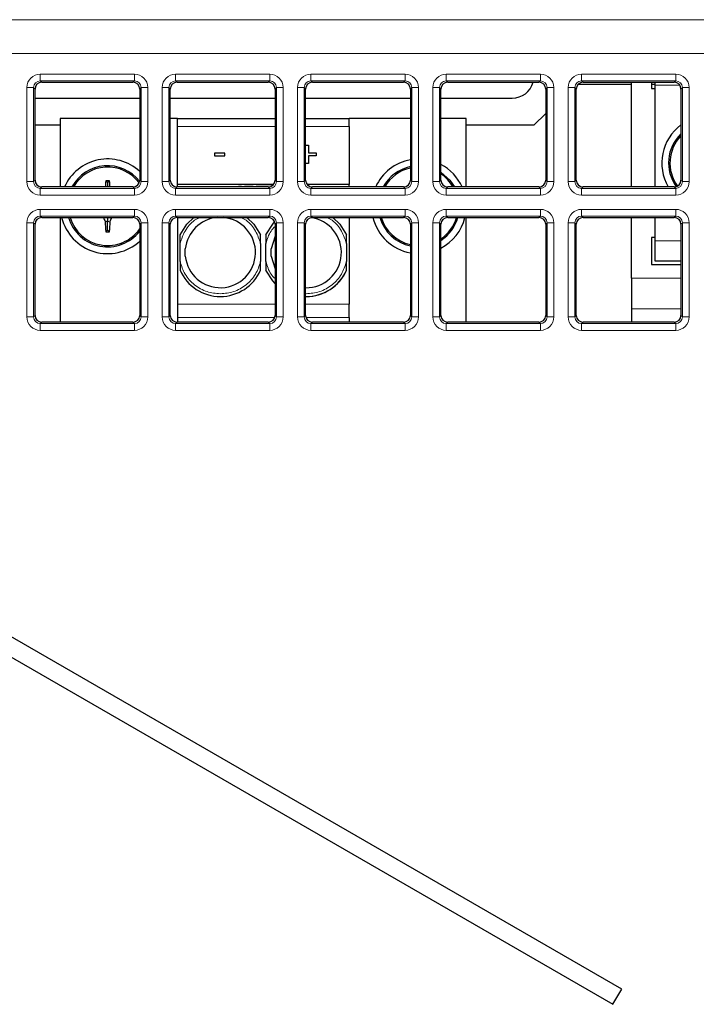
# Paper-space layout 'Blatt3' of a CAD drawing. Header units: millimetres. Extents: x 5 to 418, y 2 to 292.
# Tile 33 of 50: x 95 to 107, y 197 to 215. Entities that reach past the tile are written whole.
import ezdxf

# ---------------------------------------------------------------- set-up
doc = ezdxf.new("R2010")
doc.units = ezdxf.units.MM

psp = doc.layouts.new('Blatt3')

# ---------------------------------------------------------------- linework, layer by layer
at = {"color": 7, "linetype": 'Continuous', "lineweight": 18}
for p, q in [((56.821, 214.964), (117.2997, 214.964)), ((117.2997, 214.339), (56.821, 214.339)), ((95.1978, 213.9587), (96.9357, 213.9587)), ((95.1978, 213.8339), (95.1978, 213.9587)), ((96.9357, 213.8339), (96.9357, 213.9587)), ((97.6978, 213.9587), (99.4357, 213.9587)), ((97.6978, 213.8339), (97.6978, 213.9587)), ((99.4357, 213.8339), (99.4357, 213.9587)), ((100.1978, 213.9587), (101.9357, 213.9587)), ((100.1978, 213.8339), (100.1978, 213.9587)), ((101.9357, 213.8339), (101.9357, 213.9587)), ((102.6978, 213.9587), (104.4357, 213.9587)), ((102.6978, 213.8339), (102.6978, 213.9587)), ((104.4357, 213.8339), (104.4357, 213.9587)), ((105.1978, 213.9587), (106.9357, 213.9587)), ((105.1978, 213.8339), (105.1978, 213.9587)), ((106.9357, 213.8339), (106.9357, 213.9587)), ((94.9482, 211.9711), (94.9482, 213.709)), ((94.9482, 213.709), (95.073, 213.709)), ((95.073, 213.709), (95.073, 211.9711)), ((95.0995, 213.6825), (95.073, 213.709)), ((96.9357, 213.8339), (95.1978, 213.8339)), ((95.1978, 213.8339), (95.2244, 213.8073)), ((96.9092, 213.8073), (96.9357, 213.8339)), ((97.0606, 213.709), (97.034, 213.6825)), ((97.0606, 213.709), (97.1854, 213.709)), ((97.0606, 211.9711), (97.0606, 213.709)), ((97.1854, 213.709), (97.1854, 211.9711)), ((97.4482, 211.9711), (97.4482, 213.709)), ((97.4482, 213.709), (97.573, 213.709)), ((97.573, 213.709), (97.573, 211.9711)), ((97.5995, 213.6825), (97.573, 213.709)), ((99.4357, 213.8339), (97.6978, 213.8339)), ((97.6978, 213.8339), (97.7244, 213.8073)), ((99.4092, 213.8073), (99.4357, 213.8339)), ((99.5606, 213.709), (99.534, 213.6825)), ((99.5606, 211.9711), (99.5606, 213.709)), ((99.5606, 213.709), (99.6854, 213.709)), ((99.6854, 213.709), (99.6854, 211.9711)), ((99.9482, 211.9711), (99.9482, 213.709)), ((99.9482, 213.709), (100.073, 213.709)), ((100.073, 213.709), (100.073, 211.9711)), ((100.0995, 213.6825), (100.073, 213.709)), ((101.9357, 213.8339), (100.1978, 213.8339)), ((100.1978, 213.8339), (100.2244, 213.8073)), ((101.9092, 213.8073), (101.9357, 213.8339)), ((102.0606, 213.709), (102.034, 213.6825)), ((102.0606, 211.9711), (102.0606, 213.709)), ((102.0606, 213.709), (102.1854, 213.709)), ((102.1854, 213.709), (102.1854, 211.9711)), ((102.4482, 211.9711), (102.4482, 213.709)), ((102.4482, 213.709), (102.573, 213.709)), ((102.573, 213.709), (102.573, 211.9711)), ((102.5995, 213.6825), (102.573, 213.709)), ((104.4357, 213.8339), (102.6978, 213.8339)), ((102.6978, 213.8339), (102.7244, 213.8073)), ((104.4092, 213.8073), (104.4357, 213.8339)), ((104.5606, 213.709), (104.534, 213.6825)), ((104.5606, 211.9711), (104.5606, 213.709)), ((104.5606, 213.709), (104.6854, 213.709)), ((104.6854, 213.709), (104.6854, 211.9711)), ((104.9482, 211.9711), (104.9482, 213.709)), ((104.9482, 213.709), (105.073, 213.709)), ((105.073, 213.709), (105.073, 211.9711)), ((105.0995, 213.6825), (105.073, 213.709)), ((106.9357, 213.8339), (105.1978, 213.8339)), ((105.1978, 213.8339), (105.2244, 213.8073)), ((107.0125, 213.7526), (106.5543, 213.7526)), ((106.9092, 213.8073), (106.9357, 213.8339)), ((107.0606, 213.709), (107.034, 213.6825)), ((107.0606, 213.709), (107.1854, 213.709)), ((107.0606, 211.9711), (107.0606, 213.709)), ((107.1854, 213.709), (107.1854, 211.9711)), ((97.7293, 212.9901), (99.534, 212.9901)), ((100.0995, 212.9901), (100.9043, 212.9901)), ((94.9482, 211.9711), (95.073, 211.9711)), ((95.073, 211.9711), (95.0995, 211.9976)), ((95.2244, 211.8728), (95.1978, 211.8463)), ((95.1978, 211.7214), (95.1978, 211.8463)), ((95.1978, 211.8463), (96.9357, 211.8463)), ((96.9357, 211.8463), (96.9092, 211.8728)), ((96.9357, 211.7214), (96.9357, 211.8463)), ((97.034, 211.9976), (97.0606, 211.9711)), ((97.0606, 211.9711), (97.1854, 211.9711)), ((97.4482, 211.9711), (97.573, 211.9711)), ((97.573, 211.9711), (97.5995, 211.9976)), ((97.7244, 211.8728), (97.6978, 211.8463)), ((97.6978, 211.7214), (97.6978, 211.8463)), ((97.6978, 211.8463), (99.4357, 211.8463)), ((98.9704, 211.9176), (98.9704, 211.9151)), ((99.4357, 211.8463), (99.4092, 211.8728)), ((99.4357, 211.7214), (99.4357, 211.8463)), ((99.534, 211.9976), (99.5606, 211.9711)), ((99.5606, 211.9711), (99.6854, 211.9711)), ((99.9482, 211.9711), (100.073, 211.9711)), ((100.073, 211.9711), (100.0995, 211.9976)), ((100.2244, 211.8728), (100.1978, 211.8463)), ((100.1978, 211.7214), (100.1978, 211.8463)), ((100.1978, 211.8463), (101.9357, 211.8463)), ((101.9357, 211.8463), (101.9092, 211.8728)), ((101.9357, 211.7214), (101.9357, 211.8463)), ((102.034, 211.9976), (102.0606, 211.9711)), ((102.0606, 211.9711), (102.1854, 211.9711)), ((102.4482, 211.9711), (102.573, 211.9711)), ((102.573, 211.9711), (102.5995, 211.9976)), ((102.7244, 211.8728), (102.6978, 211.8463)), ((102.6978, 211.7214), (102.6978, 211.8463)), ((102.6978, 211.8463), (104.4357, 211.8463)), ((104.4357, 211.8463), (104.4092, 211.8728)), ((104.4357, 211.7214), (104.4357, 211.8463)), ((104.534, 211.9976), (104.5606, 211.9711)), ((104.5606, 211.9711), (104.6854, 211.9711)), ((104.9482, 211.9711), (105.073, 211.9711)), ((105.073, 211.9711), (105.0995, 211.9976)), ((105.2244, 211.8728), (105.1978, 211.8463)), ((105.1978, 211.7214), (105.1978, 211.8463)), ((105.1978, 211.8463), (106.9357, 211.8463)), ((106.9357, 211.8463), (106.9092, 211.8728)), ((106.9357, 211.7214), (106.9357, 211.8463)), ((107.034, 211.9976), (107.0606, 211.9711)), ((107.0606, 211.9711), (107.1854, 211.9711)), ((96.9357, 211.7214), (95.1978, 211.7214)), ((99.4357, 211.7214), (97.6978, 211.7214)), ((101.9357, 211.7214), (100.1978, 211.7214)), ((104.4357, 211.7214), (102.6978, 211.7214)), ((106.9357, 211.7214), (105.1978, 211.7214)), ((95.1978, 211.4587), (96.9357, 211.4587)), ((95.1978, 211.4587), (95.1978, 211.3339)), ((96.9357, 211.3339), (95.1978, 211.3339)), ((95.1978, 211.3339), (95.2244, 211.3073)), ((96.9092, 211.3073), (96.9357, 211.3339)), ((96.9357, 211.4587), (96.9357, 211.3339)), ((97.6978, 211.4587), (99.4357, 211.4587)), ((97.6978, 211.4587), (97.6978, 211.3339)), ((99.4357, 211.3339), (97.6978, 211.3339)), ((97.6978, 211.3339), (97.7244, 211.3073)), ((99.4092, 211.3073), (99.4357, 211.3339)), ((99.4357, 211.4587), (99.4357, 211.3339)), ((100.1978, 211.4587), (101.9357, 211.4587)), ((100.1978, 211.4587), (100.1978, 211.3339)), ((101.9357, 211.3339), (100.1978, 211.3339)), ((100.1978, 211.3339), (100.2244, 211.3073)), ((101.9092, 211.3073), (101.9357, 211.3339)), ((101.9357, 211.4587), (101.9357, 211.3339)), ((102.6978, 211.4587), (104.4357, 211.4587)), ((102.6978, 211.4587), (102.6978, 211.3339)), ((104.4357, 211.3339), (102.6978, 211.3339)), ((102.6978, 211.3339), (102.7244, 211.3073)), ((104.4092, 211.3073), (104.4357, 211.3339)), ((104.4357, 211.4587), (104.4357, 211.3339)), ((105.1978, 211.4587), (106.9357, 211.4587)), ((105.1978, 211.4587), (105.1978, 211.3339)), ((106.9357, 211.3339), (105.1978, 211.3339)), ((105.1978, 211.3339), (105.2244, 211.3073)), ((106.9092, 211.3073), (106.9357, 211.3339)), ((106.9357, 211.4587), (106.9357, 211.3339)), ((94.9482, 209.4711), (94.9482, 211.209)), ((94.9482, 211.209), (95.073, 211.209)), ((95.073, 211.209), (95.073, 209.4711)), ((95.0995, 211.1825), (95.073, 211.209)), ((97.0606, 211.209), (97.034, 211.1825)), ((97.0606, 211.209), (97.1854, 211.209)), ((97.0606, 209.4711), (97.0606, 211.209)), ((97.1854, 211.209), (97.1854, 209.4711)), ((97.4482, 209.4711), (97.4482, 211.209)), ((97.4482, 211.209), (97.573, 211.209)), ((97.573, 211.209), (97.573, 209.4711)), ((97.5995, 211.1825), (97.573, 211.209)), ((99.5606, 211.209), (99.534, 211.1825)), ((99.5606, 211.209), (99.6854, 211.209)), ((99.5606, 209.4711), (99.5606, 211.209)), ((99.6854, 211.209), (99.6854, 209.4711)), ((99.9482, 209.4711), (99.9482, 211.209)), ((99.9482, 211.209), (100.073, 211.209)), ((100.073, 211.209), (100.073, 209.4711)), ((100.0995, 211.1825), (100.073, 211.209)), ((102.0606, 211.209), (102.034, 211.1825)), ((102.0606, 211.209), (102.1854, 211.209)), ((102.0606, 209.4711), (102.0606, 211.209)), ((102.1854, 211.209), (102.1854, 209.4711)), ((102.4482, 209.4711), (102.4482, 211.209)), ((102.4482, 211.209), (102.573, 211.209)), ((102.573, 211.209), (102.573, 209.4711)), ((102.5995, 211.1825), (102.573, 211.209)), ((104.5606, 211.209), (104.534, 211.1825)), ((104.5606, 209.4711), (104.5606, 211.209)), ((104.5606, 211.209), (104.6854, 211.209)), ((104.6854, 211.209), (104.6854, 209.4711)), ((104.9482, 209.4711), (104.9482, 211.209)), ((104.9482, 211.209), (105.073, 211.209)), ((105.073, 211.209), (105.073, 209.4711)), ((105.0995, 211.1825), (105.073, 211.209)), ((107.0606, 211.209), (107.034, 211.1825)), ((107.0606, 209.4711), (107.0606, 211.209)), ((107.0606, 211.209), (107.1854, 211.209)), ((107.1854, 211.209), (107.1854, 209.4711)), ((106.5543, 210.8776), (107.034, 210.8776)), ((106.1168, 210.1872), (107.034, 210.1872)), ((97.7293, 209.7057), (99.534, 209.7057)), ((100.0995, 209.7057), (100.9043, 209.7057)), ((94.9482, 209.4711), (95.073, 209.4711)), ((95.073, 209.4711), (95.0995, 209.4976)), ((97.034, 209.4976), (97.0606, 209.4711)), ((97.0606, 209.4711), (97.1854, 209.4711)), ((97.4482, 209.4711), (97.573, 209.4711)), ((97.573, 209.4711), (97.5995, 209.4976)), ((99.534, 209.4976), (99.5606, 209.4711)), ((99.5606, 209.4711), (99.6854, 209.4711)), ((99.9482, 209.4711), (100.073, 209.4711)), ((100.073, 209.4711), (100.0995, 209.4976)), ((102.034, 209.4976), (102.0606, 209.4711)), ((102.0606, 209.4711), (102.1854, 209.4711)), ((102.4482, 209.4711), (102.573, 209.4711)), ((102.573, 209.4711), (102.5995, 209.4976)), ((104.534, 209.4976), (104.5606, 209.4711)), ((104.5606, 209.4711), (104.6854, 209.4711)), ((104.9482, 209.4711), (105.073, 209.4711)), ((105.073, 209.4711), (105.0995, 209.4976)), ((106.1168, 209.6207), (107.034, 209.6207)), ((107.034, 209.4976), (107.0606, 209.4711)), ((107.0606, 209.4711), (107.1854, 209.4711)), ((95.2244, 209.3728), (95.1978, 209.3463)), ((95.1978, 209.3463), (95.1978, 209.2214)), ((95.1978, 209.3463), (96.9357, 209.3463)), ((96.9357, 209.3463), (96.9092, 209.3728)), ((96.9357, 209.3463), (96.9357, 209.2214)), ((97.7244, 209.3728), (97.6978, 209.3463)), ((97.6978, 209.3463), (97.6978, 209.2214)), ((97.6978, 209.3463), (99.4357, 209.3463)), ((99.5274, 209.4576), (97.7293, 209.4576)), ((99.4357, 209.3463), (99.4092, 209.3728)), ((99.4357, 209.3463), (99.4357, 209.2214)), ((100.9043, 209.4576), (100.1061, 209.4576)), ((100.2244, 209.3728), (100.1978, 209.3463)), ((100.1978, 209.3463), (100.1978, 209.2214)), ((100.1978, 209.3463), (101.9357, 209.3463)), ((101.9357, 209.3463), (101.9092, 209.3728)), ((101.9357, 209.3463), (101.9357, 209.2214)), ((102.7244, 209.3728), (102.6978, 209.3463)), ((102.6978, 209.3463), (102.6978, 209.2214)), ((102.6978, 209.3463), (104.4357, 209.3463)), ((104.4357, 209.3463), (104.4092, 209.3728)), ((104.4357, 209.3463), (104.4357, 209.2214)), ((105.2244, 209.3728), (105.1978, 209.3463)), ((105.1978, 209.3463), (106.9357, 209.3463)), ((105.1978, 209.3463), (105.1978, 209.2214)), ((106.9357, 209.3463), (106.9092, 209.3728)), ((106.9357, 209.3463), (106.9357, 209.2214)), ((96.9357, 209.2214), (95.1978, 209.2214)), ((99.4357, 209.2214), (97.6978, 209.2214)), ((101.9357, 209.2214), (100.1978, 209.2214)), ((104.4357, 209.2214), (102.6978, 209.2214)), ((106.9357, 209.2214), (105.1978, 209.2214))]:
    psp.add_line(p, q, dxfattribs=at)
at = {"color": 7, "linetype": 'Continuous', "lineweight": 25}
for p, q in [((95.0995, 211.9976), (95.0995, 213.6825)), ((95.2244, 213.8073), (96.9092, 213.8073)), ((97.034, 213.6825), (97.034, 211.9976)), ((97.5995, 211.9976), (97.5995, 213.6825)), ((97.7244, 213.8073), (99.4092, 213.8073)), ((99.534, 213.6825), (99.534, 211.9976)), ((100.0995, 211.9976), (100.0995, 213.6825)), ((100.2244, 213.8073), (101.9092, 213.8073)), ((102.034, 213.6825), (102.034, 211.9976)), ((102.5995, 211.9976), (102.5995, 213.6825)), ((102.7244, 213.8073), (104.4092, 213.8073)), ((104.534, 213.6825), (104.534, 211.9976)), ((105.0995, 211.9976), (105.0995, 213.6825)), ((106.1168, 213.7651), (105.1307, 213.7651)), ((105.2244, 213.8073), (106.9092, 213.8073)), ((106.1168, 211.8728), (106.1168, 213.8073)), ((106.4918, 213.8073), (106.4918, 213.6901)), ((106.5543, 213.7651), (106.4918, 213.7651)), ((106.4918, 213.6901), (106.5543, 213.6901)), ((106.5543, 213.7526), (106.5543, 213.8073)), ((106.5543, 211.8728), (106.5543, 213.7526)), ((107.034, 213.6825), (107.034, 211.9976)), ((95.0995, 213.5151), (97.034, 213.5151)), ((97.5995, 213.5151), (99.534, 213.5151)), ((100.0995, 213.5151), (102.034, 213.5151)), ((102.5995, 213.5151), (103.9168, 213.5151)), ((95.5668, 213.1401), (95.5668, 211.8728)), ((97.034, 213.1401), (95.5668, 213.1401)), ((97.7293, 213.1401), (97.5995, 213.1401)), ((97.7293, 213.1401), (99.534, 213.1401)), ((97.7293, 212.9901), (97.7293, 213.1401)), ((100.0995, 213.1401), (100.9043, 213.1401)), ((100.9043, 212.9901), (100.9043, 213.1401)), ((102.034, 213.1401), (100.9043, 213.1401)), ((103.0668, 213.1401), (102.5995, 213.1401)), ((103.0668, 211.8728), (103.0668, 213.1401)), ((104.534, 213.2323), (104.3168, 213.0151)), ((95.5668, 213.0151), (95.0995, 213.0151)), ((97.7293, 211.9151), (97.7293, 212.9901)), ((100.9043, 212.9901), (100.9043, 211.9151)), ((104.3168, 213.0151), (103.0668, 213.0151)), ((100.0995, 212.6467), (100.151, 212.6467)), ((100.151, 212.6467), (100.151, 212.5054)), ((98.606, 212.4992), (98.4174, 212.4992)), ((98.4174, 212.4992), (98.4174, 212.4492)), ((98.4174, 212.4492), (98.606, 212.4492)), ((98.606, 212.4492), (98.606, 212.4992)), ((100.151, 212.5054), (100.2924, 212.5054)), ((100.151, 212.4448), (100.151, 212.3035)), ((100.2924, 212.4448), (100.151, 212.4448)), ((100.2924, 212.5054), (100.2924, 212.4448)), ((100.151, 212.3035), (100.0995, 212.3035)), ((96.9092, 211.8728), (95.2244, 211.8728)), ((96.4418, 211.9526), (96.4066, 211.9877)), ((96.4418, 211.9526), (96.4769, 211.9877)), ((96.4418, 211.9526), (96.4418, 211.8728)), ((99.4092, 211.8728), (97.7244, 211.8728)), ((99.5028, 211.9151), (97.7293, 211.9151)), ((97.7293, 211.8728), (97.7293, 211.9151)), ((98.8605, 211.9176), (98.8605, 211.9151)), ((98.8605, 211.9176), (98.9129, 211.9176)), ((98.9129, 211.9176), (98.9129, 211.9151)), ((98.9704, 211.9176), (99.0705, 211.9176)), ((99.0705, 211.9176), (99.0705, 211.9151)), ((99.0705, 211.9176), (99.1324, 211.9176)), ((99.1324, 211.9176), (99.1324, 211.9151)), ((99.1864, 211.9176), (99.1864, 211.9151)), ((99.1864, 211.9176), (99.3035, 211.9176)), ((99.3035, 211.9176), (99.3035, 211.9151)), ((99.3035, 211.9176), (99.3745, 211.9176)), ((99.3745, 211.9176), (99.3745, 211.9151)), ((99.3745, 211.9176), (99.4916, 211.9176)), ((99.4916, 211.9176), (99.4916, 211.9151)), ((100.9043, 211.9151), (100.1307, 211.9151)), ((101.9092, 211.8728), (100.2244, 211.8728)), ((100.9043, 211.8728), (100.9043, 211.9151)), ((104.4092, 211.8728), (102.7244, 211.8728)), ((106.9092, 211.8728), (105.2244, 211.8728)), ((95.2244, 211.3073), (96.9092, 211.3073)), ((95.5668, 211.3073), (95.5668, 209.3728)), ((96.4418, 211.3073), (96.4418, 211.2371)), ((97.7244, 211.3073), (99.4092, 211.3073)), ((97.7293, 211.3073), (97.7293, 209.7057)), ((100.2244, 211.3073), (101.9092, 211.3073)), ((100.9043, 211.3073), (100.9043, 209.7057)), ((102.7244, 211.3073), (104.4092, 211.3073)), ((103.0668, 209.3728), (103.0668, 211.3073)), ((105.2244, 211.3073), (106.9092, 211.3073)), ((106.1168, 210.1872), (106.1168, 211.3073)), ((106.5543, 210.8776), (106.5543, 211.3073)), ((95.0995, 209.4976), (95.0995, 211.1825)), ((96.4418, 211.2371), (96.3935, 211.2301)), ((96.4418, 211.2371), (96.49, 211.2301)), ((96.4418, 211.0776), (96.4418, 211.2371)), ((97.034, 211.1825), (97.034, 209.4976)), ((97.5995, 209.4976), (97.5995, 211.1825)), ((99.534, 211.1825), (99.534, 209.4976)), ((100.0995, 209.4976), (100.0995, 211.1825)), ((102.034, 211.1825), (102.034, 209.4976)), ((102.5995, 209.4976), (102.5995, 211.1825)), ((104.534, 211.1825), (104.534, 209.4976)), ((105.0995, 209.4976), (105.0995, 211.1825)), ((107.034, 211.1825), (107.034, 209.4976)), ((96.4418, 211.0776), (96.4066, 211.0424)), ((96.4418, 211.0776), (96.4769, 211.0424)), ((99.534, 210.9603), (99.4641, 210.7277)), ((106.5543, 210.9401), (106.4918, 210.9401)), ((106.4918, 210.9401), (106.4918, 210.4401)), ((97.7793, 210.492), (97.7793, 210.8281)), ((99.2668, 210.8281), (99.2668, 210.492)), ((99.3668, 210.492), (99.3668, 210.8281)), ((100.8543, 210.8281), (100.8543, 210.492)), ((106.5543, 210.5026), (106.5543, 210.8776)), ((97.8766, 210.5924), (97.8766, 210.7277)), ((99.4641, 210.5924), (99.4641, 210.7277)), ((99.4641, 210.5924), (99.534, 210.3598)), ((106.4918, 210.4401), (107.034, 210.4401)), ((107.034, 210.5026), (106.5543, 210.5026)), ((106.1168, 210.1872), (106.1168, 209.6207)), ((97.7293, 209.7057), (97.7293, 209.4576)), ((100.9043, 209.4576), (100.9043, 209.7057)), ((106.1168, 209.6207), (106.1168, 209.3728)), ((96.9092, 209.3728), (95.2244, 209.3728)), ((99.4092, 209.3728), (97.7244, 209.3728)), ((97.7293, 209.4576), (97.7293, 209.3728)), ((101.9092, 209.3728), (100.2244, 209.3728)), ((100.9043, 209.4576), (100.9043, 209.3728)), ((104.4092, 209.3728), (102.7244, 209.3728)), ((106.9092, 209.3728), (105.2244, 209.3728)), ((105.9403, 197.0465), (86.9855, 207.9901)), ((86.823, 207.7086), (105.7778, 196.7651)), ((105.7778, 196.7651), (105.9403, 197.0465))]:
    psp.add_line(p, q, dxfattribs=at)
at = {"color": 7, "linetype": 'Continuous', "lineweight": 25, "flags": 128}
for points in [[(102.5995, 212.1445), (102.7663, 211.9972), (102.851, 211.8728)], [(97.7793, 210.9872), (97.9034, 211.1856), (98.0319, 211.3073)], [(97.7793, 210.9872), (97.9034, 211.1856), (98.0319, 211.3073)], [(99.0142, 211.3073), (99.1427, 211.1856), (99.2668, 210.9872)], [(99.0142, 211.3073), (99.1427, 211.1856), (99.2668, 210.9872)], [(100.6017, 211.3073), (100.7302, 211.1856), (100.8543, 210.9872)], [(100.6017, 211.3073), (100.7302, 211.1856), (100.8543, 210.9872)], [(99.3668, 210.9872), (99.4909, 211.1856), (99.5266, 211.225)], [(99.3668, 210.9872), (99.4909, 211.1856), (99.5266, 211.225)], [(99.534, 210.0875), (99.4909, 210.1345), (99.3668, 210.333)], [(99.534, 210.0875), (99.4909, 210.1345), (99.3668, 210.333)]]:
    psp.add_lwpolyline(points, dxfattribs=at)
at = {"color": 7, "linetype": 'Continuous', "lineweight": 25}
for centre, radius, start, end in [((103.9168, 213.9151), 0.4, 270, 344.3722), ((107.5543, 212.3151), 0.875, 126.48248, 210.35944), ((107.5543, 212.3151), 0.75, 133.92158, 215.64502), ((107.5543, 212.3151), 0.725, 135.8561, 216.1086), ((96.4418, 211.5151), 0.875, 47.4019, 155.86659), ((96.4418, 211.5151), 0.75, 38.05217, 151.50993), ((96.4418, 211.5151), 0.725, 36.63088, 150.43208), ((102.1918, 211.5151), 0.875, 100.38673, 155.86659), ((102.1918, 211.5151), 0.75, 102.14227, 151.50993), ((102.1918, 211.5151), 0.725, 102.56769, 150.43208), ((102.1918, 211.5151), 0.875, 24.13341, 62.22468), ((102.1918, 211.5151), 0.725, 29.56792, 55.77664), ((101.3922, 211.5462), 5.0051, 174.9392, 176.25835), ((96.4418, 206.1354), 5.8524, 89.65593, 90.34407), ((91.4991, 211.5468), 4.9973, 3.74057, 5.06177), ((96.4418, 211.5151), 0.875, 193.73515, 312.5981), ((96.4418, 211.5151), 0.75, 196.08162, 322.15377), ((96.4418, 211.5151), 0.725, 196.65203, 324.77466), ((101.5893, 213.0447), 5.5035, 198.40192, 199.25127), ((91.2901, 213.0461), 5.5079, 340.74907, 341.59774), ((98.523, 210.6601), 0.65, 185.9739, 84.72303), ((98.523, 210.6601), 0.65, 95.27697, 174.0261), ((100.1105, 210.6601), 0.65, 269.03076, 82.35346), ((102.1918, 211.5151), 0.875, 193.73515, 259.61327), ((102.1918, 211.5151), 0.75, 196.08162, 257.85773), ((102.1918, 211.5151), 0.725, 196.65203, 257.43231), ((102.1918, 211.5151), 0.725, 304.22336, 343.34797), ((102.1918, 211.5151), 0.75, 302.93404, 343.91838), ((102.1918, 211.5151), 0.875, 297.77532, 346.26485), ((101.4861, 211.4913), 5.0993, 182.93642, 185.05037), ((91.3972, 211.4913), 5.0996, 354.94969, 357.06352), ((96.4418, 216.7153), 5.673, 269.64505, 270.35495), ((98.523, 210.6601), 0.8125, 203.73959, 336.26041), ((100.1105, 210.6601), 0.8125, 269.22462, 336.26041), ((100.1105, 210.6601), 0.8125, 270, 336.26041)]:
    psp.add_arc(centre, radius, start, end, dxfattribs=at)
at = {"color": 7, "linetype": 'Continuous', "lineweight": 18}
for centre, major_axis, ratio, start_param, end_param in [((95.1985, 213.7083), (0.1773, -0.1773), 0.9972647, 2.357564, 3.9256213), ((96.9351, 213.7083), (-0.1773, -0.1773), 0.9972647, 2.357564, 3.9256213), ((97.6985, 213.7083), (0.1773, -0.1773), 0.9972647, 2.357564, 3.9256213), ((99.4351, 213.7083), (-0.1773, -0.1773), 0.9972647, 2.357564, 3.9256213), ((100.1985, 213.7083), (0.1773, -0.1773), 0.9972647, 2.357564, 3.9256213), ((101.9351, 213.7083), (-0.1773, -0.1773), 0.9972647, 2.357564, 3.9256213), ((102.6985, 213.7083), (0.1773, -0.1773), 0.9972647, 2.357564, 3.9256213), ((104.4351, 213.7083), (-0.1773, -0.1773), 0.9972647, 2.357564, 3.9256213), ((105.1985, 213.7083), (0.1773, -0.1773), 0.9972647, 2.357564, 3.9256213), ((106.9351, 213.7083), (-0.1773, -0.1773), 0.9972647, 2.357564, 3.9256213), ((95.1985, 213.7083), (-0.0891, 0.0891), 0.9918461, 5.4991567, 7.0672139), ((96.9351, 213.7083), (0.0891, 0.0891), 0.9918461, 5.4991567, 7.0672139), ((97.6985, 213.7083), (-0.0891, 0.0891), 0.9918461, 5.4991567, 7.0672139), ((99.4351, 213.7083), (0.0891, 0.0891), 0.9918461, 5.4991567, 7.0672139), ((100.1985, 213.7083), (-0.0891, 0.0891), 0.9918461, 5.4991567, 7.0672139), ((101.9351, 213.7083), (0.0891, 0.0891), 0.9918461, 5.4991567, 7.0672139), ((102.6985, 213.7083), (-0.0891, 0.0891), 0.9918461, 5.4991567, 7.0672139), ((104.4351, 213.7083), (0.0891, 0.0891), 0.9918461, 5.4991567, 7.0672139), ((105.1985, 213.7083), (-0.0891, 0.0891), 0.9918461, 5.4991567, 7.0672139), ((106.9351, 213.7083), (0.0891, 0.0891), 0.9918461, 5.4991567, 7.0672139), ((95.1985, 211.9718), (0.1773, 0.1773), 0.9972647, 2.357564, 3.9256213), ((95.1985, 211.9718), (0.0891, 0.0891), 0.9918461, 2.357564, 3.9256213), ((96.9351, 211.9718), (-0.1773, 0.1773), 0.9972647, 2.357564, 3.9256213), ((96.9351, 211.9718), (-0.0891, 0.0891), 0.9918461, 2.357564, 3.9256213), ((97.6985, 211.9718), (0.1773, 0.1773), 0.9972647, 2.357564, 3.9256213), ((97.6985, 211.9718), (0.0891, 0.0891), 0.9918461, 2.357564, 3.9256213), ((99.4351, 211.9718), (-0.1773, 0.1773), 0.9972647, 2.357564, 3.9256213), ((99.4351, 211.9718), (-0.0891, 0.0891), 0.9918461, 2.357564, 3.9256213), ((100.1985, 211.9718), (0.1773, 0.1773), 0.9972647, 2.357564, 3.9256213), ((100.1985, 211.9718), (0.0891, 0.0891), 0.9918461, 2.357564, 3.9256213), ((101.9351, 211.9718), (-0.1773, 0.1773), 0.9972647, 2.357564, 3.9256213), ((101.9351, 211.9718), (-0.0891, 0.0891), 0.9918461, 2.357564, 3.9256213), ((102.6985, 211.9718), (0.1773, 0.1773), 0.9972647, 2.357564, 3.9256213), ((102.6985, 211.9718), (0.0891, 0.0891), 0.9918461, 2.357564, 3.9256213), ((104.4351, 211.9718), (-0.1773, 0.1773), 0.9972647, 2.357564, 3.9256213), ((104.4351, 211.9718), (-0.0891, 0.0891), 0.9918461, 2.357564, 3.9256213), ((105.1985, 211.9718), (0.1773, 0.1773), 0.9972647, 2.357564, 3.9256213), ((105.1985, 211.9718), (0.0891, 0.0891), 0.9918461, 2.357564, 3.9256213), ((106.9351, 211.9718), (-0.1773, 0.1773), 0.9972647, 2.357564, 3.9256213), ((106.9351, 211.9718), (-0.0891, 0.0891), 0.9918461, 2.357564, 3.9256213), ((95.1985, 211.2083), (0.1773, -0.1773), 0.9972647, 2.357564, 3.9256213), ((95.1985, 211.2083), (-0.0891, 0.0891), 0.9918461, 5.4991567, 7.0672139), ((96.9351, 211.2083), (-0.1773, -0.1773), 0.9972647, 2.357564, 3.9256213), ((96.9351, 211.2083), (0.0891, 0.0891), 0.9918461, 5.4991567, 7.0672139), ((97.6985, 211.2083), (0.1773, -0.1773), 0.9972647, 2.357564, 3.9256213), ((97.6985, 211.2083), (-0.0891, 0.0891), 0.9918461, 5.4991567, 7.0672139), ((99.4351, 211.2083), (-0.1773, -0.1773), 0.9972647, 2.357564, 3.9256213), ((99.4351, 211.2083), (0.0891, 0.0891), 0.9918461, 5.4991567, 7.0672139), ((100.1985, 211.2083), (0.1773, -0.1773), 0.9972647, 2.357564, 3.9256213), ((100.1985, 211.2083), (-0.0891, 0.0891), 0.9918461, 5.4991567, 7.0672139), ((101.9351, 211.2083), (-0.1773, -0.1773), 0.9972647, 2.357564, 3.9256213), ((101.9351, 211.2083), (0.0891, 0.0891), 0.9918461, 5.4991567, 7.0672139), ((102.6985, 211.2083), (0.1773, -0.1773), 0.9972647, 2.357564, 3.9256213), ((102.6985, 211.2083), (-0.0891, 0.0891), 0.9918461, 5.4991567, 7.0672139), ((104.4351, 211.2083), (-0.1773, -0.1773), 0.9972647, 2.357564, 3.9256213), ((104.4351, 211.2083), (0.0891, 0.0891), 0.9918461, 5.4991567, 7.0672139), ((105.1985, 211.2083), (0.1773, -0.1773), 0.9972647, 2.357564, 3.9256213), ((105.1985, 211.2083), (-0.0891, 0.0891), 0.9918461, 5.4991567, 7.0672139), ((106.9351, 211.2083), (-0.1773, -0.1773), 0.9972647, 2.357564, 3.9256213), ((106.9351, 211.2083), (0.0891, 0.0891), 0.9918461, 5.4991567, 7.0672139), ((95.1985, 209.4718), (0.1773, 0.1773), 0.9972647, 2.357564, 3.9256213), ((95.1985, 209.4718), (0.0891, 0.0891), 0.9918461, 2.357564, 3.9256213), ((96.9351, 209.4718), (-0.1773, 0.1773), 0.9972647, 2.357564, 3.9256213), ((96.9351, 209.4718), (-0.0891, 0.0891), 0.9918461, 2.357564, 3.9256213), ((97.6985, 209.4718), (0.1773, 0.1773), 0.9972647, 2.357564, 3.9256213), ((97.6985, 209.4718), (0.0891, 0.0891), 0.9918461, 2.357564, 3.9256213), ((99.4351, 209.4718), (-0.1773, 0.1773), 0.9972647, 2.357564, 3.9256213), ((99.4351, 209.4718), (-0.0891, 0.0891), 0.9918461, 2.357564, 3.9256213), ((100.1985, 209.4718), (0.1773, 0.1773), 0.9972647, 2.357564, 3.9256213), ((100.1985, 209.4718), (0.0891, 0.0891), 0.9918461, 2.357564, 3.9256213), ((101.9351, 209.4718), (-0.1773, 0.1773), 0.9972647, 2.357564, 3.9256213), ((101.9351, 209.4718), (-0.0891, 0.0891), 0.9918461, 2.357564, 3.9256213), ((102.6985, 209.4718), (0.1773, 0.1773), 0.9972647, 2.357564, 3.9256213), ((102.6985, 209.4718), (0.0891, 0.0891), 0.9918461, 2.357564, 3.9256213), ((104.4351, 209.4718), (-0.1773, 0.1773), 0.9972647, 2.357564, 3.9256213), ((104.4351, 209.4718), (-0.0891, 0.0891), 0.9918461, 2.357564, 3.9256213), ((105.1985, 209.4718), (0.1773, 0.1773), 0.9972647, 2.357564, 3.9256213), ((105.1985, 209.4718), (0.0891, 0.0891), 0.9918461, 2.357564, 3.9256213), ((106.9351, 209.4718), (-0.1773, 0.1773), 0.9972647, 2.357564, 3.9256213), ((106.9351, 209.4718), (-0.0891, 0.0891), 0.9918461, 2.357564, 3.9256213)]:
    psp.add_ellipse(centre, major_axis=major_axis, ratio=ratio, start_param=start_param, end_param=end_param, dxfattribs=at)
at = {"color": 7, "linetype": 'Continuous', "lineweight": 25}
for centre, major_axis in [((95.2247, 213.6821), (0.0886, -0.0886)), ((96.9089, 213.6821), (-0.0886, -0.0886)), ((97.7247, 213.6821), (0.0886, -0.0886)), ((99.4089, 213.6821), (-0.0886, -0.0886)), ((100.2247, 213.6821), (0.0886, -0.0886)), ((101.9089, 213.6821), (-0.0886, -0.0886)), ((102.7247, 213.6821), (0.0886, -0.0886)), ((104.4089, 213.6821), (-0.0886, -0.0886)), ((105.2247, 213.6821), (0.0886, -0.0886)), ((106.9089, 213.6821), (-0.0886, -0.0886)), ((95.2247, 211.998), (0.0886, 0.0886)), ((96.9089, 211.998), (-0.0886, 0.0886)), ((97.7247, 211.998), (0.0886, 0.0886)), ((99.4089, 211.998), (-0.0886, 0.0886)), ((100.2247, 211.998), (0.0886, 0.0886)), ((101.9089, 211.998), (-0.0886, 0.0886)), ((102.7247, 211.998), (0.0886, 0.0886)), ((104.4089, 211.998), (-0.0886, 0.0886)), ((105.2247, 211.998), (0.0886, 0.0886)), ((106.9089, 211.998), (-0.0886, 0.0886)), ((95.2247, 211.1821), (0.0886, -0.0886)), ((96.9089, 211.1821), (-0.0886, -0.0886)), ((97.7247, 211.1821), (0.0886, -0.0886)), ((99.4089, 211.1821), (-0.0886, -0.0886)), ((100.2247, 211.1821), (0.0886, -0.0886)), ((101.9089, 211.1821), (-0.0886, -0.0886)), ((102.7247, 211.1821), (0.0886, -0.0886)), ((104.4089, 211.1821), (-0.0886, -0.0886)), ((105.2247, 211.1821), (0.0886, -0.0886)), ((106.9089, 211.1821), (-0.0886, -0.0886)), ((95.2247, 209.498), (0.0886, 0.0886)), ((96.9089, 209.498), (-0.0886, 0.0886)), ((97.7247, 209.498), (0.0886, 0.0886)), ((99.4089, 209.498), (-0.0886, 0.0886)), ((100.2247, 209.498), (0.0886, 0.0886)), ((101.9089, 209.498), (-0.0886, 0.0886)), ((102.7247, 209.498), (0.0886, 0.0886)), ((104.4089, 209.498), (-0.0886, 0.0886)), ((105.2247, 209.498), (0.0886, 0.0886)), ((106.9089, 209.498), (-0.0886, 0.0886))]:
    psp.add_ellipse(centre, major_axis=major_axis, ratio=0.9972647, start_param=2.357564, end_param=3.9256213, dxfattribs=at)
at = {"color": 7, "linetype": 'Continuous', "lineweight": 18}
for points, knots in [([(97.7793, 210.8281), (97.8058, 210.9066), (97.8605, 211.0683), (97.9978, 211.2365), (98.109, 211.2914), (98.1413, 211.3073)], [0, 0, 0, 0, 0.4012214, 0.8263783, 1, 1, 1, 1]), ([(97.7793, 210.8281), (97.8058, 210.9066), (97.8605, 211.0683), (97.9978, 211.2365), (98.109, 211.2914), (98.1413, 211.3073)], [0, 0, 0, 0, 0.4012214, 0.8263783, 1, 1, 1, 1]), ([(98.9048, 211.3073), (98.937, 211.2914), (99.0483, 211.2365), (99.1856, 211.0683), (99.2402, 210.9066), (99.2668, 210.8281)], [0, 0, 0, 0, 0.1736214, 0.5987785, 1, 1, 1, 1]), ([(98.9048, 211.3073), (98.937, 211.2914), (99.0483, 211.2365), (99.1856, 211.0683), (99.2402, 210.9066), (99.2668, 210.8281)], [0, 0, 0, 0, 0.1736214, 0.5987785, 1, 1, 1, 1]), ([(100.4923, 211.3073), (100.5245, 211.2914), (100.6358, 211.2365), (100.7731, 211.0683), (100.8277, 210.9066), (100.8543, 210.8281)], [0, 0, 0, 0, 0.17362132, 0.59877853, 1, 1, 1, 1]), ([(100.4923, 211.3073), (100.5245, 211.2914), (100.6358, 211.2365), (100.7731, 211.0683), (100.8277, 210.9066), (100.8543, 210.8281)], [0, 0, 0, 0, 0.17362132, 0.59877853, 1, 1, 1, 1]), ([(99.3668, 210.8281), (99.3898, 210.9099), (99.4231, 211.0283), (99.5078, 211.115), (99.534, 211.1419)], [0, 0, 0, 0, 0.6903191, 1, 1, 1, 1]), ([(99.3668, 210.8281), (99.3898, 210.9099), (99.4231, 211.0283), (99.5078, 211.115), (99.534, 211.1419)], [0, 0, 0, 0, 0.6903191, 1, 1, 1, 1]), ([(98.523, 209.8976), (98.4398, 209.9055), (98.2683, 209.9218), (98.0384, 210.0537), (97.8591, 210.2489), (97.8054, 210.4126), (97.7793, 210.492)], [0, 0, 0, 0, 0.2427596, 0.5000003, 0.7572412, 1, 1, 1, 1]), ([(98.523, 209.8976), (98.4398, 209.9055), (98.2683, 209.9218), (98.0384, 210.0537), (97.8591, 210.2489), (97.8054, 210.4126), (97.7793, 210.492)], [0, 0, 0, 0, 0.2427596, 0.5000003, 0.7572412, 1, 1, 1, 1]), ([(99.2668, 210.492), (99.2407, 210.4126), (99.187, 210.2489), (99.0077, 210.0537), (98.7778, 209.9218), (98.6063, 209.9055), (98.523, 209.8976)], [0, 0, 0, 0, 0.2427588, 0.4999999, 0.7572406, 1, 1, 1, 1]), ([(99.2668, 210.492), (99.2407, 210.4126), (99.187, 210.2489), (99.0077, 210.0537), (98.7778, 209.9218), (98.6063, 209.9055), (98.523, 209.8976)], [0, 0, 0, 0, 0.2427588, 0.4999999, 0.7572406, 1, 1, 1, 1]), ([(99.534, 210.1783), (99.5078, 210.2051), (99.4231, 210.2918), (99.3898, 210.4102), (99.3668, 210.492)], [0, 0, 0, 0, 0.3096755, 1, 1, 1, 1]), ([(99.534, 210.1783), (99.5078, 210.2051), (99.4231, 210.2918), (99.3898, 210.4102), (99.3668, 210.492)], [0, 0, 0, 0, 0.3096755, 1, 1, 1, 1]), ([(100.8543, 210.492), (100.8282, 210.4126), (100.7745, 210.2489), (100.5952, 210.0537), (100.3653, 209.9218), (100.1938, 209.9055), (100.1105, 209.8976)], [0, 0, 0, 0, 0.2427589, 0.5000001, 0.7572406, 1, 1, 1, 1]), ([(100.8543, 210.492), (100.8282, 210.4126), (100.7745, 210.2489), (100.5952, 210.0537), (100.3653, 209.9218), (100.1938, 209.9055), (100.1105, 209.8976)], [0, 0, 0, 0, 0.2427589, 0.5000001, 0.7572406, 1, 1, 1, 1])]:
    psp.add_open_spline(points, degree=3, knots=knots, dxfattribs=at)
at = {"color": 7, "linetype": 'Continuous', "lineweight": 25}
for points, knots in [([(97.7793, 210.8281), (97.7793, 210.8619), (97.7793, 210.9033), (97.7793, 210.9512), (97.7793, 210.9695), (97.7793, 210.9812), (97.7793, 210.9863), (97.7793, 210.9869), (97.7793, 210.9872)], [0, 0, 0, 0, 0.5671256, 0.6955914, 0.8444143, 0.9029984, 0.9621526, 1, 1, 1, 1]), ([(97.7793, 210.8281), (97.7793, 210.8619), (97.7793, 210.9033), (97.7793, 210.9512), (97.7793, 210.9695), (97.7793, 210.9812), (97.7793, 210.9863), (97.7793, 210.9869), (97.7793, 210.9872)], [0, 0, 0, 0, 0.5671256, 0.6955914, 0.8444143, 0.9029984, 0.9621526, 1, 1, 1, 1]), ([(99.2668, 210.8281), (99.2668, 210.8619), (99.2668, 210.9033), (99.2668, 210.9512), (99.2668, 210.9695), (99.2668, 210.9812), (99.2668, 210.9863), (99.2668, 210.9869), (99.2668, 210.9872)], [0, 0, 0, 0, 0.5671256, 0.6955914, 0.8444143, 0.9029984, 0.9621526, 1, 1, 1, 1]), ([(99.2668, 210.8281), (99.2668, 210.8619), (99.2668, 210.9033), (99.2668, 210.9512), (99.2668, 210.9695), (99.2668, 210.9812), (99.2668, 210.9863), (99.2668, 210.9869), (99.2668, 210.9872)], [0, 0, 0, 0, 0.5671256, 0.6955914, 0.8444143, 0.9029984, 0.9621526, 1, 1, 1, 1]), ([(99.3668, 210.9872), (99.3668, 210.9869), (99.3668, 210.9863), (99.3668, 210.9805), (99.3668, 210.9668), (99.3668, 210.9228), (99.3668, 210.8735), (99.3668, 210.8348), (99.3668, 210.8281)], [0, 0, 0, 0, 0.04181, 0.0932438, 0.175716, 0.3424874, 0.8865906, 1, 1, 1, 1]), ([(99.3668, 210.9872), (99.3668, 210.9869), (99.3668, 210.9863), (99.3668, 210.9805), (99.3668, 210.9668), (99.3668, 210.9228), (99.3668, 210.8735), (99.3668, 210.8348), (99.3668, 210.8281)], [0, 0, 0, 0, 0.04181, 0.0932438, 0.175716, 0.3424874, 0.8865906, 1, 1, 1, 1]), ([(100.8543, 210.8281), (100.8543, 210.8619), (100.8543, 210.9033), (100.8543, 210.9512), (100.8543, 210.9695), (100.8543, 210.9812), (100.8543, 210.9863), (100.8543, 210.9869), (100.8543, 210.9872)], [0, 0, 0, 0, 0.5671256, 0.6955914, 0.8444143, 0.9029984, 0.9621526, 1, 1, 1, 1]), ([(100.8543, 210.8281), (100.8543, 210.8619), (100.8543, 210.9033), (100.8543, 210.9512), (100.8543, 210.9695), (100.8543, 210.9812), (100.8543, 210.9863), (100.8543, 210.9869), (100.8543, 210.9872)], [0, 0, 0, 0, 0.5671256, 0.6955914, 0.8444143, 0.9029984, 0.9621526, 1, 1, 1, 1]), ([(97.7793, 210.492), (97.7793, 210.4583), (97.7793, 210.4169), (97.7793, 210.3689), (97.7793, 210.3506), (97.7793, 210.3389), (97.7793, 210.3338), (97.7793, 210.3332), (97.7793, 210.333)], [0, 0, 0, 0, 0.5671256, 0.6955914, 0.8444143, 0.9029984, 0.9621526, 1, 1, 1, 1]), ([(97.7793, 210.492), (97.7793, 210.4583), (97.7793, 210.4169), (97.7793, 210.3689), (97.7793, 210.3506), (97.7793, 210.3389), (97.7793, 210.3338), (97.7793, 210.3332), (97.7793, 210.333)], [0, 0, 0, 0, 0.5671256, 0.6955914, 0.8444143, 0.9029984, 0.9621526, 1, 1, 1, 1]), ([(99.2668, 210.333), (99.2668, 210.3332), (99.2668, 210.3339), (99.2668, 210.3396), (99.2668, 210.3533), (99.2668, 210.3973), (99.2668, 210.4466), (99.2668, 210.4853), (99.2668, 210.492)], [0, 0, 0, 0, 0.04181, 0.0932438, 0.175716, 0.3424874, 0.8865906, 1, 1, 1, 1]), ([(99.2668, 210.333), (99.2668, 210.3332), (99.2668, 210.3339), (99.2668, 210.3396), (99.2668, 210.3533), (99.2668, 210.3973), (99.2668, 210.4466), (99.2668, 210.4853), (99.2668, 210.492)], [0, 0, 0, 0, 0.04181, 0.0932438, 0.175716, 0.3424874, 0.8865906, 1, 1, 1, 1]), ([(99.3668, 210.492), (99.3668, 210.4583), (99.3668, 210.4169), (99.3668, 210.3689), (99.3668, 210.3506), (99.3668, 210.3389), (99.3668, 210.3338), (99.3668, 210.3332), (99.3668, 210.333)], [0, 0, 0, 0, 0.5671256, 0.6955914, 0.8444143, 0.9029984, 0.9621526, 1, 1, 1, 1]), ([(99.3668, 210.492), (99.3668, 210.4583), (99.3668, 210.4169), (99.3668, 210.3689), (99.3668, 210.3506), (99.3668, 210.3389), (99.3668, 210.3338), (99.3668, 210.3332), (99.3668, 210.333)], [0, 0, 0, 0, 0.5671256, 0.6955914, 0.8444143, 0.9029984, 0.9621526, 1, 1, 1, 1]), ([(100.8543, 210.333), (100.8543, 210.3332), (100.8543, 210.3339), (100.8543, 210.3396), (100.8543, 210.3533), (100.8543, 210.3973), (100.8543, 210.4466), (100.8543, 210.4853), (100.8543, 210.492)], [0, 0, 0, 0, 0.04181, 0.0932438, 0.175716, 0.3424874, 0.8865906, 1, 1, 1, 1]), ([(100.8543, 210.333), (100.8543, 210.3332), (100.8543, 210.3339), (100.8543, 210.3396), (100.8543, 210.3533), (100.8543, 210.3973), (100.8543, 210.4466), (100.8543, 210.4853), (100.8543, 210.492)], [0, 0, 0, 0, 0.04181, 0.0932438, 0.175716, 0.3424874, 0.8865906, 1, 1, 1, 1])]:
    psp.add_open_spline(points, degree=3, knots=knots, dxfattribs=at)

doc.saveas('drawing.dxf')
